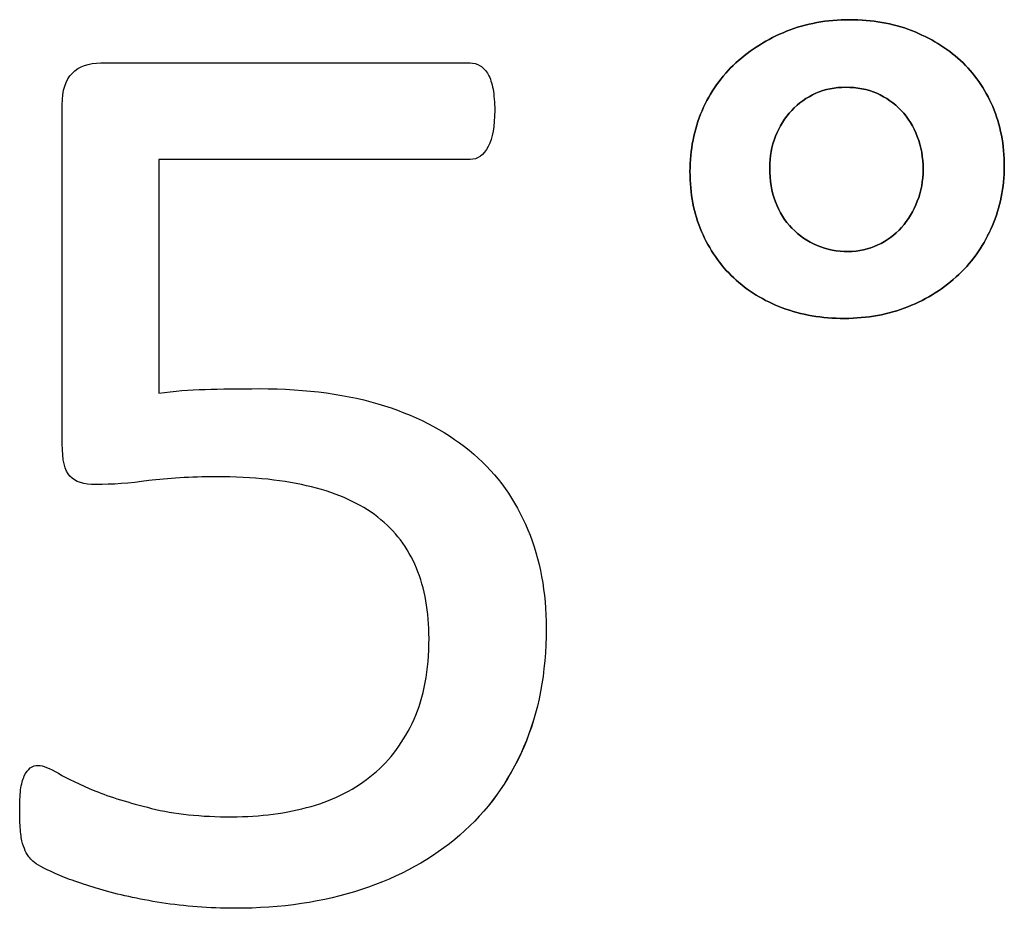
# Model space of a CAD drawing. Header units: inches. Extents: x 0 to 20790, y -12 to 14700.
# Tile 134 of 191: x 8193 to 8311, y 12740 to 12846. Entities that reach past the tile are written whole.
import ezdxf

# ---------------------------------------------------------------- set-up
doc = ezdxf.new("R2010")
doc.units = ezdxf.units.IN
doc.layers.add('254', color=7, linetype='Continuous', true_color=0xffffff)

msp = doc.modelspace()

# ---------------------------------------------------------------- linework, layer by layer
at = {"layer": '254', "linetype": 'Continuous', "lineweight": 25}
for points, knots in [([(8309.65, 12821.702), (8310.58, 12823.892), (8311.071, 12826.258), (8311.071, 12831.394), (8310.609, 12833.759), (8308.762, 12838.087), (8307.464, 12839.905), (8305.848, 12841.434), (8304.204, 12842.934), (8302.242, 12844.117), (8299.992, 12845.012), (8297.741, 12845.877), (8295.26, 12846.31), (8289.893, 12846.31), (8287.383, 12845.848), (8282.767, 12844.002), (8280.747, 12842.732), (8277.301, 12839.573), (8275.958, 12837.654), (8274.977, 12835.433), (8274.025, 12833.182), (8273.535, 12830.759), (8273.535, 12825.537), (8273.996, 12823.142), (8275.853, 12818.848), (8277.112, 12816.997), (8278.757, 12815.467), (8280.401, 12813.909), (8282.334, 12812.726), (8286.812, 12811.04), (8289.259, 12810.62), (8294.712, 12810.62), (8297.222, 12811.082), (8301.896, 12812.928), (8303.915, 12814.227), (8307.392, 12817.53), (8308.705, 12819.478), (8309.65, 12821.702)], [0, 0, 0, 0, 0.0587249, 0.0587249, 0.1201497, 0.1201497, 0.1815745, 0.1815745, 0.1815745, 0.2402403, 0.2402403, 0.2402403, 0.3043537, 0.3043537, 0.3698608, 0.3698608, 0.435368, 0.435368, 0.5002841, 0.5002841, 0.5002841, 0.5649556, 0.5649556, 0.6303456, 0.6303456, 0.6964808, 0.6964808, 0.6964808, 0.7567141, 0.7567141, 0.8178921, 0.8178921, 0.878426, 0.878426, 0.93896, 0.93896, 1, 1, 1, 1]), ([(8299.992, 12845.012), (8297.741, 12845.877), (8295.26, 12846.31), (8289.893, 12846.31), (8287.383, 12845.848), (8282.767, 12844.002), (8280.747, 12842.732), (8277.301, 12839.573), (8275.958, 12837.654), (8274.977, 12835.433)], [0, 0, 0, 0, 0.2465484, 0.2465484, 0.4984565, 0.4984565, 0.7503646, 0.7503646, 1, 1, 1, 1]), ([(8253.672, 12759.385), (8255.473, 12763.534), (8256.368, 12768.266), (8256.368, 12777.902), (8255.647, 12781.826), (8252.704, 12788.924), (8250.569, 12791.924), (8244.842, 12796.899), (8241.307, 12798.82), (8232.79, 12801.543), (8227.833, 12802.224), (8219.668, 12802.224), (8217.505, 12802.196), (8215.629, 12802.138), (8213.754, 12802.109), (8211.936, 12801.936), (8210.119, 12801.676), (8210.119, 12810.986), (8210.119, 12820.295), (8210.119, 12829.605), (8222.506, 12829.605), (8234.893, 12829.605), (8248.203, 12829.605), (8248.924, 12830.124), (8249.443, 12831.163), (8249.963, 12832.173), (8250.222, 12833.615), (8250.222, 12836.443), (8250.136, 12837.279), (8250.02, 12838.001), (8249.876, 12838.722), (8249.703, 12839.299), (8249.184, 12840.222), (8248.866, 12840.568), (8248.491, 12840.799), (8248.087, 12841.03), (8247.683, 12841.145), (8232.584, 12841.145), (8217.889, 12841.145), (8201.723, 12841.145), (8200.569, 12840.741), (8198.982, 12839.096), (8198.578, 12837.856), (8198.578, 12822.642), (8198.578, 12809.13), (8198.578, 12793.713), (8198.895, 12792.444), (8199.501, 12791.751), (8200.136, 12791.088), (8201.146, 12790.77), (8204.55, 12790.77), (8206.627, 12790.915), (8208.907, 12791.232), (8211.157, 12791.52), (8213.84, 12791.694), (8221.371, 12791.694), (8225.179, 12791.29), (8228.353, 12790.482), (8231.555, 12789.703), (8234.181, 12788.491), (8238.335, 12785.26), (8239.865, 12783.24), (8241.87, 12778.37), (8242.375, 12775.565), (8242.375, 12768.583), (8241.769, 12765.352), (8239.392, 12760.077), (8237.787, 12757.879), (8233.618, 12754.405), (8231.151, 12753.119), (8225.404, 12751.493), (8222.265, 12751.07), (8215.139, 12751.07), (8211.936, 12751.388), (8209.253, 12752.08), (8206.541, 12752.744), (8204.29, 12753.436), (8200.655, 12754.937), (8199.213, 12755.629), (8198.116, 12756.264), (8197.049, 12756.898), (8196.241, 12757.216), (8195.375, 12757.216), (8195.058, 12757.129), (8194.769, 12756.927), (8194.51, 12756.696), (8194.25, 12756.379), (8193.846, 12755.514), (8193.702, 12754.965), (8193.615, 12754.273), (8193.558, 12753.58), (8193.5, 12752.773), (8193.5, 12750.984), (8193.529, 12750.205), (8193.647, 12748.849), (8193.731, 12748.301), (8193.846, 12747.868), (8193.99, 12747.435), (8194.135, 12747.06), (8194.279, 12746.771), (8194.423, 12746.454), (8194.712, 12746.108), (8195.087, 12745.762), (8195.462, 12745.387), (8196.356, 12744.925), (8197.741, 12744.29), (8199.126, 12743.684), (8200.886, 12743.05), (8205.214, 12741.78), (8207.666, 12741.232), (8213.206, 12740.366), (8216.12, 12740.136), (8224.746, 12740.136), (8229.795, 12740.886), (8238.846, 12743.883), (8242.779, 12746.021), (8249.34, 12751.72), (8251.867, 12755.225), (8253.672, 12759.385)], [0, 0, 0, 0, 0.0348574, 0.0348574, 0.0629318, 0.0629318, 0.0910061, 0.0910061, 0.1192213, 0.1192213, 0.1476666, 0.1476666, 0.1598779, 0.1598779, 0.1598779, 0.1722223, 0.1722223, 0.1722223, 0.2345236, 0.2345236, 0.2345236, 0.3174204, 0.3174204, 0.323599, 0.323599, 0.323599, 0.3334274, 0.3334274, 0.3386487, 0.3386487, 0.3386487, 0.3427899, 0.3427899, 0.3469311, 0.3469311, 0.3469311, 0.3497779, 0.3497779, 0.4533469, 0.4533469, 0.4637173, 0.4637173, 0.4744648, 0.4744648, 0.5597763, 0.5597763, 0.5717989, 0.5717989, 0.5717989, 0.5793204, 0.5793204, 0.5895495, 0.5895495, 0.5895495, 0.6077166, 0.6077166, 0.6330505, 0.6330505, 0.6330505, 0.6526804, 0.6526804, 0.6723102, 0.6723102, 0.6916617, 0.6916617, 0.7148834, 0.7148834, 0.7383175, 0.7383175, 0.7619124, 0.7619124, 0.785791, 0.785791, 0.8114754, 0.8114754, 0.8114754, 0.8278023, 0.8278023, 0.8441292, 0.8441292, 0.8441292, 0.8500784, 0.8500784, 0.8546278, 0.8546278, 0.8546278, 0.8574696, 0.8574696, 0.8603114, 0.8603114, 0.8603114, 0.8657953, 0.8657953, 0.8716448, 0.8716448, 0.8777467, 0.8777467, 0.8777467, 0.8804848, 0.8804848, 0.8804848, 0.883505, 0.883505, 0.883505, 0.8905742, 0.8905742, 0.8905742, 0.9036517, 0.9036517, 0.9167292, 0.9167292, 0.9298068, 0.9298068, 0.953273, 0.953273, 0.9766949, 0.9766949, 1, 1, 1, 1]), ([(8199.501, 12791.751), (8198.895, 12792.444), (8198.578, 12793.713), (8198.578, 12809.13), (8198.578, 12822.642), (8198.578, 12837.856), (8198.982, 12839.096), (8200.569, 12840.741), (8201.723, 12841.145), (8217.889, 12841.145), (8232.584, 12841.145), (8247.683, 12841.145), (8248.087, 12841.03), (8248.491, 12840.799)], [0, 0, 0, 0, 0.053465, 0.053465, 0.4328505, 0.4328505, 0.480645, 0.480645, 0.526763, 0.526763, 0.9873402, 0.9873402, 1, 1, 1, 1]), ([(8309.657, 12821.699), (8310.58, 12823.892), (8311.071, 12826.258), (8311.071, 12831.394), (8310.609, 12833.759), (8308.762, 12838.087), (8307.464, 12839.905), (8305.848, 12841.434)], [0, 0, 0, 0, 0.3234201, 0.3234201, 0.66171, 0.66171, 1, 1, 1, 1]), ([(8248.491, 12840.799), (8248.866, 12840.568), (8249.184, 12840.222), (8249.703, 12839.299), (8249.876, 12838.722), (8250.02, 12838.001)], [0, 0, 0, 0, 0.5, 0.5, 1, 1, 1, 1]), ([(8250.02, 12838.001), (8250.136, 12837.279), (8250.222, 12836.443), (8250.222, 12833.615), (8249.963, 12832.173), (8249.443, 12831.163)], [0, 0, 0, 0, 0.3469388, 0.3469388, 1, 1, 1, 1]), ([(8285.71, 12821.382), (8284.873, 12822.248), (8284.21, 12823.315), (8283.277, 12825.764), (8283.056, 12827.123), (8283.056, 12829.951), (8283.286, 12831.192), (8284.21, 12833.557), (8284.873, 12834.596), (8286.489, 12836.327), (8287.47, 12837.02), (8289.663, 12838.001), (8290.874, 12838.231), (8293.471, 12838.231), (8294.712, 12838.001), (8296.962, 12837.02), (8297.943, 12836.327), (8298.751, 12835.462)], [0, 0, 0, 0, 0.1329587, 0.1329587, 0.2686861, 0.2686861, 0.3887525, 0.3887525, 0.508819, 0.508819, 0.6288855, 0.6288855, 0.7489519, 0.7489519, 0.874476, 0.874476, 1, 1, 1, 1]), ([(8300.684, 12832.346), (8301.146, 12831.134), (8301.376, 12829.836), (8301.376, 12827.066), (8301.146, 12825.796), (8300.222, 12823.43), (8299.588, 12822.392), (8298.809, 12821.497), (8298.001, 12820.603), (8297.049, 12819.882), (8295.952, 12819.391), (8294.856, 12818.872), (8293.673, 12818.612), (8291.105, 12818.612), (8289.865, 12818.843), (8287.556, 12819.824), (8286.576, 12820.516), (8285.71, 12821.382), (8284.873, 12822.248), (8284.21, 12823.315), (8283.277, 12825.764), (8283.056, 12827.123), (8283.056, 12829.951), (8283.286, 12831.192), (8284.21, 12833.557), (8284.873, 12834.596), (8286.489, 12836.327), (8287.47, 12837.02), (8289.663, 12838.001), (8290.874, 12838.231), (8293.471, 12838.231), (8294.712, 12838.001), (8296.962, 12837.02), (8297.943, 12836.327), (8298.751, 12835.462), (8299.588, 12834.596), (8300.222, 12833.557), (8300.684, 12832.346)], [0, 0, 0, 0, 0.0651434, 0.0651434, 0.1302867, 0.1302867, 0.1954301, 0.1954301, 0.1954301, 0.2558885, 0.2558885, 0.2558885, 0.3168823, 0.3168823, 0.3851372, 0.3851372, 0.4533921, 0.4533921, 0.4533921, 0.5178802, 0.5178802, 0.583711, 0.583711, 0.641946, 0.641946, 0.700181, 0.700181, 0.758416, 0.758416, 0.816651, 0.816651, 0.8775331, 0.8775331, 0.9384151, 0.9384151, 0.9384151, 1, 1, 1, 1]), ([(8274.977, 12835.433), (8274.025, 12833.182), (8273.535, 12830.759), (8273.535, 12825.537), (8273.996, 12823.142), (8275.853, 12818.848), (8277.112, 12816.997), (8278.757, 12815.467)], [0, 0, 0, 0, 0.3296255, 0.3296255, 0.6629136, 0.6629136, 1, 1, 1, 1]), ([(8300.684, 12832.346), (8301.146, 12831.134), (8301.376, 12829.836), (8301.376, 12827.066), (8301.146, 12825.796), (8300.222, 12823.43), (8299.588, 12822.392), (8298.809, 12821.497)], [0, 0, 0, 0, 0.3333333, 0.3333333, 0.6666667, 0.6666667, 1, 1, 1, 1]), ([(8249.443, 12831.163), (8248.924, 12830.124), (8248.203, 12829.605), (8234.893, 12829.605), (8222.506, 12829.605), (8210.119, 12829.605)], [0, 0, 0, 0, 0.0693642, 0.0693642, 1, 1, 1, 1]), ([(8278.757, 12815.467), (8280.401, 12813.909), (8282.334, 12812.726), (8286.812, 12811.04), (8289.259, 12810.62), (8294.712, 12810.62), (8297.222, 12811.082), (8301.896, 12812.928), (8303.915, 12814.227), (8307.392, 12817.53), (8308.705, 12819.478), (8309.657, 12821.699)], [0, 0, 0, 0, 0.1984499, 0.1984499, 0.4000118, 0.4000118, 0.5994521, 0.5994521, 0.7988923, 0.7988923, 1, 1, 1, 1]), ([(8295.952, 12819.391), (8294.856, 12818.872), (8293.673, 12818.612), (8291.105, 12818.612), (8289.865, 12818.843), (8287.556, 12819.824), (8286.576, 12820.516), (8285.71, 12821.382)], [0, 0, 0, 0, 0.3088235, 0.3088235, 0.6544118, 0.6544118, 1, 1, 1, 1]), ([(8215.629, 12802.138), (8217.505, 12802.196), (8219.668, 12802.224), (8227.833, 12802.224), (8232.79, 12801.543), (8241.307, 12798.82), (8244.842, 12796.899), (8250.569, 12791.924), (8252.704, 12788.924), (8255.647, 12781.826), (8256.368, 12777.902), (8256.368, 12768.266), (8255.473, 12763.534), (8253.685, 12759.38)], [0, 0, 0, 0, 0.0763792, 0.0763792, 0.2542979, 0.2542979, 0.4307776, 0.4307776, 0.6063762, 0.6063762, 0.7819748, 0.7819748, 1, 1, 1, 1]), ([(8208.907, 12791.232), (8206.627, 12790.915), (8204.55, 12790.77), (8201.146, 12790.77), (8200.136, 12791.088), (8199.501, 12791.751)], [0, 0, 0, 0, 0.5762712, 0.5762712, 1, 1, 1, 1]), ([(8228.353, 12790.482), (8225.179, 12791.29), (8221.371, 12791.694), (8213.84, 12791.694), (8211.157, 12791.52), (8208.907, 12791.232)], [0, 0, 0, 0, 0.5823755, 0.5823755, 1, 1, 1, 1]), ([(8209.253, 12752.08), (8211.936, 12751.388), (8215.139, 12751.07), (8222.265, 12751.07), (8225.404, 12751.493), (8231.151, 12753.119), (8233.618, 12754.405), (8237.787, 12757.879), (8239.392, 12760.077), (8241.769, 12765.352), (8242.375, 12768.583), (8242.375, 12775.565), (8241.87, 12778.37), (8239.865, 12783.24), (8238.335, 12785.26), (8234.181, 12788.491), (8231.555, 12789.703), (8228.353, 12790.482)], [0, 0, 0, 0, 0.1439511, 0.1439511, 0.2777807, 0.2777807, 0.4100207, 0.4100207, 0.5413592, 0.5413592, 0.6715078, 0.6715078, 0.7799649, 0.7799649, 0.8899825, 0.8899825, 1, 1, 1, 1]), ([(8253.685, 12759.38), (8251.867, 12755.225), (8249.34, 12751.72), (8242.779, 12746.021), (8238.846, 12743.883), (8229.795, 12740.886), (8224.746, 12740.136), (8216.12, 12740.136), (8213.206, 12740.366), (8207.666, 12741.232), (8205.214, 12741.78), (8200.886, 12743.05), (8199.126, 12743.684), (8197.741, 12744.29)], [0, 0, 0, 0, 0.212976, 0.212976, 0.4270204, 0.4270204, 0.6414689, 0.6414689, 0.7609793, 0.7609793, 0.8804896, 0.8804896, 1, 1, 1, 1]), ([(8193.615, 12754.273), (8193.702, 12754.965), (8193.846, 12755.514), (8194.25, 12756.379), (8194.51, 12756.696), (8194.769, 12756.927)], [0, 0, 0, 0, 0.5, 0.5, 1, 1, 1, 1]), ([(8194.769, 12756.927), (8195.058, 12757.129), (8195.375, 12757.216), (8196.241, 12757.216), (8197.049, 12756.898), (8198.116, 12756.264)], [0, 0, 0, 0, 0.4333333, 0.4333333, 1, 1, 1, 1]), ([(8198.116, 12756.264), (8199.213, 12755.629), (8200.655, 12754.937), (8204.29, 12753.436), (8206.541, 12752.744), (8209.253, 12752.08)], [0, 0, 0, 0, 0.5, 0.5, 1, 1, 1, 1]), ([(8193.846, 12747.868), (8193.731, 12748.301), (8193.647, 12748.849), (8193.529, 12750.205), (8193.5, 12750.984), (8193.5, 12752.773), (8193.558, 12753.58), (8193.615, 12754.273)], [0, 0, 0, 0, 0.3499759, 0.3499759, 0.6854722, 0.6854722, 1, 1, 1, 1])]:
    msp.add_open_spline(points, degree=3, knots=knots, dxfattribs=at)
for points in [[(8305.848, 12841.434), (8304.204, 12842.934), (8302.242, 12844.117), (8299.992, 12845.012)], [(8298.751, 12835.462), (8299.588, 12834.596), (8300.222, 12833.557), (8300.684, 12832.346)], [(8210.119, 12829.605), (8210.119, 12820.295), (8210.119, 12810.986), (8210.119, 12801.676)], [(8298.809, 12821.497), (8298.001, 12820.603), (8297.049, 12819.882), (8295.952, 12819.391)], [(8210.119, 12801.676), (8211.936, 12801.936), (8213.754, 12802.109), (8215.629, 12802.138)], [(8194.279, 12746.771), (8194.135, 12747.06), (8193.99, 12747.435), (8193.846, 12747.868)], [(8195.087, 12745.762), (8194.712, 12746.108), (8194.423, 12746.454), (8194.279, 12746.771)], [(8197.741, 12744.29), (8196.356, 12744.925), (8195.462, 12745.387), (8195.087, 12745.762)]]:
    msp.add_open_spline(points, degree=3, dxfattribs=at)

doc.saveas('drawing.dxf')
